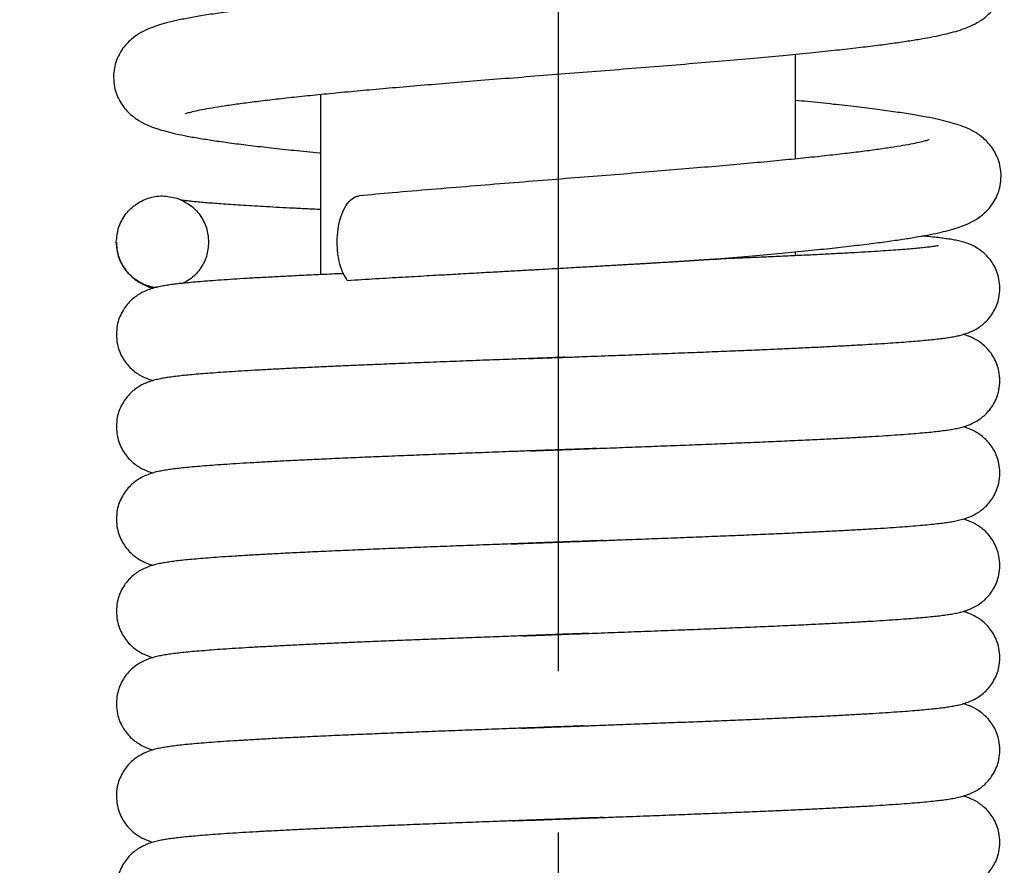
# Model space of a CAD drawing. Extents: x 90 to 314, y 317 to 466.
# Tile 4 of 6: x 277.99 to 285.46, y 400.98 to 407.39. Entities that reach past the tile are written whole.
import ezdxf

# ---------------------------------------------------------------- set-up
doc = ezdxf.new("R2010")
doc.units = 0
doc.header["$LTSCALE"] = 16.335
doc.header["$MEASUREMENT"] = 0
doc.header["$PDMODE"] = 3
doc.header["$PDSIZE"] = 0.3125
doc.linetypes.add('CENTER', pattern=[0.6, 0.375, -0.075, 0.075, -0.075])
doc.layers.get('0').update_dxf_attribs({"linetype": 'CONTINUOUS'})
doc.layers.get('Defpoints').update_dxf_attribs({"linetype": 'CONTINUOUS'})
doc.layers.add('CEN', color=3, linetype='CENTER')
doc.styles.get("Standard").update_dxf_attribs({"font": 'txt', "width": 0.8})
doc.dimstyles.get("Standard").update_dxf_attribs({"dimtxt": 3, "dimasz": 3, "dimexe": 0.5, "dimexo": 0.5, "dimgap": 1, "dimtad": 1, "dimzin": 1, "dimdsep": 46, "dimtxsty": 'Standard', "dimcen": 1, "dimclrd": 3, "dimclre": 3, "dimclrt": 3, "dimadec": 0, "dimazin": 0, "dimtp": 0.01, "dimtm": 0.01, "dimtfac": 1, "dimtofl": 0, "dimtmove": 0, "dimatfit": 0, "dimfxl": 1, "dimtolj": 1, "dimarcsym": 0})

# ---------------------------------------------------------------- blocks, each defined once
blk = doc.blocks.new('*D3')
at = {"color": 0, "lineweight": -2}
for p, q in [((90.07423883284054, 432.5443022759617), (90.07423883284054, 388.160448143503)), ((282.0742388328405, 394.4882492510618), (282.0742388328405, 388.160448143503)), ((279.0742388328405, 388.660448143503), (93.07423883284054, 388.660448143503))]:
    blk.add_line(p, q, dxfattribs=at)
at = {"color": 0}
for points in [[(93.07423883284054, 389.160448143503), (93.07423883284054, 388.160448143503), (90.07423883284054, 388.660448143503)], [(279.0742388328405, 389.160448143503), (279.0742388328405, 388.160448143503), (282.0742388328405, 388.660448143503)]]:
    blk.add_solid(points, dxfattribs=at)
at = {"layer": 'Defpoints', "color": 0}
for p in [(90.07423883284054, 433.0443022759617), (282.0742388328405, 394.9882492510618), (90.07423883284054, 388.660448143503)]:
    blk.add_point(p, dxfattribs=at)
at = {"color": 7, "insert": (186.0742388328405, 391.160448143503), "char_height": 3, "attachment_point": 5}
blk.add_mtext('\\A1;192.00', dxfattribs=at)

msp = doc.modelspace()

# ---------------------------------------------------------------- linework, layer by layer
at = {"color": 7, "linetype": 'Continuous'}
for p, q in [((283.8742388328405, 406.3372808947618), (283.8742388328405, 407.1318363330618)), ((280.2742388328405, 405.4602092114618), (280.2742388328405, 406.8274413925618)), ((278.7242608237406, 405.7052839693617), (278.7242388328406, 405.7068022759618)), ((279.4242264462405, 405.7077056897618), (279.4242388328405, 405.7068022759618)), ((283.8742388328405, 405.6036596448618), (283.8742388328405, 405.6332144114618))]:
    msp.add_line(p, q, dxfattribs=at)
for points in [[(284.9140202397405, 407.9837897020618), (284.9108504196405, 407.9827023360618), (284.8842907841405, 407.9748023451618), (284.8385921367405, 407.9636151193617), (284.7758399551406, 407.9506189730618), (284.6971393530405, 407.9364977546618), (284.6031544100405, 407.9216042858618), (284.4943741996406, 407.9061386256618), (284.3712539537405, 407.8902246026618), (284.2342903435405, 407.8739451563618), (284.0840619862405, 407.8573598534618), (283.9212520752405, 407.8405142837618), (283.7466001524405, 407.8234396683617), (283.5605336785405, 407.8061233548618), (283.3634047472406, 407.7885386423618), (283.1556122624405, 407.7706563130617), (282.9376283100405, 407.7524454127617), (282.7100253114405, 407.7338737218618), (282.4735043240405, 407.7149080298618), (282.2289245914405, 407.6955142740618), (281.9773341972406, 407.6756575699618), (281.7200379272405, 407.6553050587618), (281.4594943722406, 407.6344955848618), (281.1992803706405, 407.6133422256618), (280.9430554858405, 407.5919601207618), (280.6943812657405, 407.5704623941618), (280.4565836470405, 407.5489592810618), (280.2326634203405, 407.5275608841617), (280.0254160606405, 407.5064017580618), (279.8370714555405, 407.4856211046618), (279.6690453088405, 407.4653442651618), (279.5216446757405, 407.4456405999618), (279.3936602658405, 407.4264244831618), (279.2832926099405, 407.4075094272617), (279.1882860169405, 407.3885566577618), (279.1057758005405, 407.3689126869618), (279.0324171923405, 407.3473712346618), (278.9636090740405, 407.3213308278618), (278.8933169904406, 407.2849235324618), (278.8200119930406, 407.2285768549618), (278.7520943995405, 407.1410456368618), (278.7095400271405, 407.0264406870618), (278.7028217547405, 406.9569967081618)], [(279.2463054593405, 406.6804730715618), (279.2505222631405, 406.6819366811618), (279.2787298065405, 406.6902372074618), (279.3263133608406, 406.7017490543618), (279.3909276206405, 406.7149775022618), (279.4713619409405, 406.7292569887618), (279.5669080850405, 406.7442540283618), (279.6770788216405, 406.7597861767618), (279.8014598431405, 406.7757454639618), (279.9396308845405, 406.7920635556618), (280.0911220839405, 406.8086946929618), (280.2553888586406, 406.8256067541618), (280.4317968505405, 406.8427762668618), (280.6196801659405, 406.8601915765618), (280.8190072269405, 406.8779084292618), (281.0300512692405, 406.8960113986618), (281.2530664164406, 406.9145867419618), (281.4882203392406, 406.9337219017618), (281.7355186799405, 406.9535052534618), (281.9945832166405, 406.9740152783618), (282.2624633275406, 406.9951554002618), (282.5340426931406, 407.0166865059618), (282.8040045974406, 407.0383665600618), (283.0671616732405, 407.0599561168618), (283.3192565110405, 407.0812650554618), (283.5572593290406, 407.1021688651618), (283.7787216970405, 407.1225498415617), (283.9817932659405, 407.1422931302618), (284.1655972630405, 407.1613234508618), (284.3308617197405, 407.1796922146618), (284.4787256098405, 407.1974855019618), (284.6104240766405, 407.2148039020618), (284.7272482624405, 407.2317696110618), (284.8303511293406, 407.2485089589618), (284.9210389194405, 407.2652103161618), (285.0009637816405, 407.2822071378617), (285.0724432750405, 407.3001708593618), (285.1387015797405, 407.3204894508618), (285.2026055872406, 407.3454524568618), (285.2685994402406, 407.3801896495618), (285.3389578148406, 407.4341744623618), (285.4064167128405, 407.5196939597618), (285.4500919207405, 407.6335249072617), (285.4576646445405, 407.7071523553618)], [(278.7028144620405, 406.9571571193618), (278.7106116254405, 406.8824416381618), (278.7551927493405, 406.7677391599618), (278.8238389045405, 406.6819512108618), (278.8958052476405, 406.6277248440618), (278.9638100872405, 406.5927577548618), (279.0301079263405, 406.5675716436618), (279.0991549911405, 406.5470182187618), (279.1755206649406, 406.5284202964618), (279.2622299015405, 406.5105989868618), (279.3610746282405, 406.4930413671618), (279.4731075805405, 406.4755092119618), (279.5994074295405, 406.4578190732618), (279.7409385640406, 406.4398413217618), (279.8984797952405, 406.4214871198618), (280.0726343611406, 406.4026908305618), (280.2638164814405, 406.3834009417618), (280.2742362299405, 406.3823827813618)], [(285.4336568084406, 406.2069981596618), (285.4270439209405, 406.2759032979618), (285.3846516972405, 406.3905895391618), (285.3169197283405, 406.4781734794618), (285.2443289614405, 406.5342566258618), (285.1751334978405, 406.5704189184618), (285.1080519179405, 406.5961510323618), (285.0375398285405, 406.6172353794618), (284.9582511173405, 406.6365191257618), (284.8664279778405, 406.6552452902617), (284.7594964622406, 406.6739676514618), (284.6360175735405, 406.6928939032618), (284.4953940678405, 406.7120826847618), (284.3375965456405, 406.7315378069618), (284.1613441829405, 406.7514248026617), (283.9643659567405, 406.7719865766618), (283.8742550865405, 406.7809392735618)], [(284.8890971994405, 406.4832629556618), (284.8857692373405, 406.4820974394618), (284.8581840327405, 406.4739347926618), (284.8113592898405, 406.4625293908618), (284.7474512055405, 406.4493523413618), (284.6674951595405, 406.4350598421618), (284.5719887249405, 406.4199745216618), (284.4611826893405, 406.4042679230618), (284.3352304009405, 406.3880365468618), (284.1942712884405, 406.3713366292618), (284.0384814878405, 406.3542012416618), (283.8681041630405, 406.3366488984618), (283.6831765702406, 406.3186603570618), (283.4835909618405, 406.3001915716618), (283.2693097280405, 406.2811946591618), (283.0404186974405, 406.2616191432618), (282.7972329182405, 406.2414165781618), (282.5406018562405, 406.2205600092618), (282.2718092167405, 406.1990295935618), (281.9925206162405, 406.1768044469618), (281.7048210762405, 406.1538624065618), (281.4112569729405, 406.1301803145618), (281.1148739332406, 406.1057342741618), (280.8192154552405, 406.0804972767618), (280.5665778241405, 406.0579520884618)], [(283.2626721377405, 405.5772245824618), (283.2789088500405, 405.5786244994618), (283.5195138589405, 405.5998176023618), (283.7420741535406, 405.6203453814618), (283.9463354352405, 405.6402345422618), (284.1323675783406, 405.6595158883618), (284.3004715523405, 405.6782207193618), (284.4511427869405, 405.6963817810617), (284.5851243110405, 405.7140460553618), (284.7034175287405, 405.7312881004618), (284.8073387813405, 405.7482392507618), (284.8983976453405, 405.7651022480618), (284.9784211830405, 405.7822272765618), (285.0497823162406, 405.8002826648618), (285.1159649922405, 405.8207208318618), (285.1799940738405, 405.8459235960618), (285.2461585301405, 405.8810565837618), (285.3164199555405, 405.9355089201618), (285.3833272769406, 406.0212382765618), (285.4263055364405, 406.1345486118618), (285.4336659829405, 406.2071521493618)], [(278.7242388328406, 405.7068022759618), (278.7416904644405, 405.8148529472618), (278.7911958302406, 405.9124456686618), (278.8686184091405, 405.9898129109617), (278.9662026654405, 406.0393059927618), (279.0742388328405, 406.0568022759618), (279.1822750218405, 406.0393059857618)], [(279.1822750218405, 406.0393059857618), (279.1968790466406, 406.0341851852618)], [(279.1968790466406, 406.0341851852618), (279.2798592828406, 405.9898128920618), (279.3572818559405, 405.9124456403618), (279.4067872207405, 405.8148528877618), (279.4242375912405, 405.7077057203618)], [(280.2742383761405, 405.9536236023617), (280.2614582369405, 405.9542209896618), (280.1468898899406, 405.9596934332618), (280.0384222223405, 405.9650954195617), (279.9361282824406, 405.9704272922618), (279.8400637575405, 405.9756889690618), (279.7502723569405, 405.9808796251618), (279.6668164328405, 405.9859956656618), (279.5897575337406, 405.9910312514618), (279.5191405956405, 405.9959787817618), (279.4549998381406, 406.0008279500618), (279.3973665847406, 406.0055642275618), (279.3462813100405, 406.0101662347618), (279.3018130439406, 406.0146009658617), (279.2640747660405, 406.0188167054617), (279.2333276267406, 406.0227196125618), (279.2102043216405, 406.0261122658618), (279.2072881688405, 406.0265468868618)], [(280.3984883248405, 405.7068022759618), (280.4057587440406, 405.8057413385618), (280.4264816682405, 405.8967182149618), (280.4591636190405, 405.9724095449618), (280.5013155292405, 406.0261586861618), (280.5492375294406, 406.0545819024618), (280.5665914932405, 406.0576775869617)], [(285.4241498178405, 405.3567862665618), (285.4170782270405, 405.4264725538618), (285.3779691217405, 405.5311286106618), (285.3154286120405, 405.6124230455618), (285.2453390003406, 405.6651815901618), (285.1856851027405, 405.6936723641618), (285.1392610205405, 405.7088896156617), (285.0991486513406, 405.7186114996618), (285.0592744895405, 405.7261784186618), (285.0162762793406, 405.7328326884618), (284.9684836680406, 405.7390527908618), (284.9144997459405, 405.7451032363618), (284.8532101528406, 405.7511269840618), (284.8326493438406, 405.7529964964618)], [(279.0295252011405, 405.3598018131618), (278.9662026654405, 405.3742985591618), (278.8686184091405, 405.4237916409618), (278.7911958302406, 405.5011588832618), (278.7416904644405, 405.5987516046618), (278.7242423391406, 405.7052838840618)], [(278.7243239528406, 405.7052841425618), (278.7322190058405, 405.6332538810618), (278.7719802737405, 405.5298794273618), (278.8343921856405, 405.4498918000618), (278.9045007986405, 405.3976332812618), (278.9647632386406, 405.3691787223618), (279.0029315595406, 405.3564943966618)], [(279.4242388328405, 405.7068022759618), (279.4067872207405, 405.5987516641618), (279.3572818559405, 405.5011589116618), (279.2798592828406, 405.4237916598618), (279.2219938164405, 405.3899323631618)], [(280.4453675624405, 405.4678250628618), (280.4442899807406, 405.4701753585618), (280.4195392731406, 405.5407391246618), (280.4039507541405, 405.6210652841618), (280.3984883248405, 405.7068022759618)], [(284.9578696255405, 405.6796321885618), (284.9579326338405, 405.6796665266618), (284.9511728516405, 405.6783146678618), (284.9338101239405, 405.6754135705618), (284.9074684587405, 405.6716925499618), (284.8728588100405, 405.6674718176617), (284.8302495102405, 405.6629076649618), (284.7796804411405, 405.6580828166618), (284.7210695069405, 405.6530438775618), (284.6542712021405, 405.6478184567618), (284.5790993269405, 405.6424227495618), (284.4953206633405, 405.6368643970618), (284.4026905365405, 405.6311468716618), (284.3009669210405, 405.6252710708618), (284.1899215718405, 405.6192362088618), (284.0693893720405, 405.6130423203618), (283.9393120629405, 405.6066917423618), (283.7997005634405, 405.6001865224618), (283.6506377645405, 405.5935282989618), (283.4922856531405, 405.5867183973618), (283.3248920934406, 405.5797578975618), (283.2626721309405, 405.5772232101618)], [(283.2494805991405, 405.5760894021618), (283.2492950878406, 405.5760738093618), (283.2436693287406, 405.5756123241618), (283.2370687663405, 405.5751010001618), (283.2297273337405, 405.5745525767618), (283.2218788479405, 405.5739810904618), (283.2137919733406, 405.5734034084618), (283.2057313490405, 405.5728360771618), (283.1977306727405, 405.5722796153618), (283.1897481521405, 405.5717298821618), (283.1817445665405, 405.5711833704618), (283.1736754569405, 405.5706365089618), (283.1654926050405, 405.5700856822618), (283.1571450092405, 405.5695272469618), (283.1485795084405, 405.5689575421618), (283.1397411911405, 405.5683728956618), (283.1305736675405, 405.5677696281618), (283.1210192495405, 405.5671440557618), (283.1110190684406, 405.5664924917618), (283.1005131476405, 405.5658112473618), (283.0894404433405, 405.5650966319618), (283.0777388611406, 405.5643449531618), (283.0653452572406, 405.5635525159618), (283.0521954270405, 405.5627156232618), (283.0382240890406, 405.5618305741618), (283.0233648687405, 405.5608936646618), (283.0075502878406, 405.5599011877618), (282.9907117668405, 405.5588494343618), (282.9727796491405, 405.5577346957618), (282.9536832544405, 405.5565532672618), (282.9333509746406, 405.5553014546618), (282.9117104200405, 405.5539755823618), (282.8886886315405, 405.5525720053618), (282.8642123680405, 405.5510871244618), (282.8382084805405, 405.5495174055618), (282.8106043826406, 405.5478594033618), (282.7813286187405, 405.5461097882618), (282.7503115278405, 405.5442653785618), (282.7174859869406, 405.5423231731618), (282.6827882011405, 405.5402803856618), (282.6461584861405, 405.5381344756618), (282.6075419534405, 405.5358831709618), (282.5668889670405, 405.5335244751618), (282.5241563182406, 405.5310567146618), (282.4793056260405, 405.5284784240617), (282.4317582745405, 405.5257571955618), (282.3804435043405, 405.5228330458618), (282.3242458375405, 405.5196442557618), (282.2620392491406, 405.5161292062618), (282.1926899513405, 405.5122263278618), (282.1150655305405, 405.5078742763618), (282.0280492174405, 405.5030121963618), (281.9305613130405, 405.4975801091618), (281.8215900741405, 405.4915194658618), (281.7002345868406, 405.4847739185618), (281.5657621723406, 405.4772903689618), (281.4176825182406, 405.4690203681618), (281.2558397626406, 405.4599219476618), (281.0805229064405, 405.4499620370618), (280.8926878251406, 405.4391252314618), (280.6921124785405, 405.4273004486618), (280.4770312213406, 405.4142368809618)], [(283.2494821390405, 405.5760898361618), (283.2626721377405, 405.5772245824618)], [(280.4456007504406, 405.4679642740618), (280.3997218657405, 405.4659311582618), (280.2395957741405, 405.4586295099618), (280.0914727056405, 405.4515360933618), (279.9551350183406, 405.4446441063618), (279.8301558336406, 405.4379396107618), (279.7160596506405, 405.4314076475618), (279.6123359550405, 405.4250317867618), (279.5184489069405, 405.4187933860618), (279.4338612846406, 405.4126717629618), (279.3580968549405, 405.4066480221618), (279.2906309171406, 405.4006960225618), (279.2308375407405, 405.3947731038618), (279.1779132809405, 405.3888014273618), (279.1307371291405, 405.3826251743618), (279.0884027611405, 405.3760418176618), (279.0491220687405, 405.3685675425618), (279.0094812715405, 405.3589627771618), (278.9634146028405, 405.3439113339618), (278.9039589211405, 405.3156580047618), (278.8336678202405, 405.2630189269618), (278.7707362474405, 405.1815336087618), (278.7314145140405, 405.0765458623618), (278.7243280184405, 405.0067860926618)], [(280.4770312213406, 405.4142368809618), (280.4453675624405, 405.4678250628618)], [(284.9227354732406, 404.9693722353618), (284.9739416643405, 404.9752144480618), (285.0196878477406, 404.9812571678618), (285.0608864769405, 404.9877017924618), (285.0993631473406, 404.9950386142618), (285.1384781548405, 405.0044988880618), (285.1841512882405, 405.0193448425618), (285.2433896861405, 405.0472951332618), (285.3137679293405, 405.0995889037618), (285.3769040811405, 405.1805919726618), (285.4165786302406, 405.2847427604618), (285.4241611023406, 405.3568187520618)], [(278.7243185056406, 405.0068196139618), (278.7322019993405, 404.9333322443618), (278.7728578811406, 404.8283544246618), (278.8371285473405, 404.7473066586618), (278.9081624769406, 404.6955465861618), (278.9673305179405, 404.6682128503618), (279.0029256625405, 404.6564958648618)], [(282.1246516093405, 404.8336744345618), (282.2716504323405, 404.8391376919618), (282.4799669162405, 404.8469115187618), (282.6861102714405, 404.8546754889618), (282.8875200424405, 404.8623690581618), (283.0817950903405, 404.8699317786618), (283.2667641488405, 404.8773032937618), (283.4406776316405, 404.8844289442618), (283.6033596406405, 404.8913085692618), (283.7554633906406, 404.8979726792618), (283.8976690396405, 404.9044523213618), (284.0306471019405, 404.9107788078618), (284.1550256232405, 404.9169833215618), (284.2711480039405, 404.9230848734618), (284.3791179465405, 404.9290900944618), (284.4790674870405, 404.9350060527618), (284.5711661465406, 404.9408412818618), (284.6556198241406, 404.9466065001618), (284.7326723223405, 404.9523158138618), (284.8026109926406, 404.9579888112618), (284.8657792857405, 404.9636543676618), (284.9227354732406, 404.9693722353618)], [(285.4241496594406, 404.6567860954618), (285.4170647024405, 404.7265383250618), (285.3777458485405, 404.8315257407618), (285.3148156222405, 404.9130133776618), (285.2445258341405, 404.9656538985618), (285.1850727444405, 404.9939076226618), (285.1456651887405, 405.0070762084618)], [(281.8493680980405, 404.8234448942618), (281.7041318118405, 404.8180263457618), (281.5043102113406, 404.8105164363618), (281.3028579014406, 404.8028468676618), (281.1040689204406, 404.7951410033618), (280.9120127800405, 404.7875220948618), (280.7303857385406, 404.7801132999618), (280.5616658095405, 404.7730066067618), (280.4053677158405, 404.7661826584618), (280.2603816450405, 404.7595970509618), (280.1256334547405, 404.7532051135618), (280.0001178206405, 404.7469618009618), (279.8830062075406, 404.7408259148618), (279.7740436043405, 404.7347826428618), (279.6731394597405, 404.7288264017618), (279.5801587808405, 404.7229501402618), (279.4949225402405, 404.7171445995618), (279.4172059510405, 404.7113971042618), (279.3467327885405, 404.7056894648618), (279.2831629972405, 404.6999941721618), (279.2259619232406, 404.6942557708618)], [(281.8647624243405, 404.8240179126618), (281.8493680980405, 404.8234448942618)], [(281.8493681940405, 404.8234423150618), (281.8579422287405, 404.8237616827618), (281.8647625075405, 404.8240156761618)], [(282.0496267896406, 404.8308882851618), (281.8982032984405, 404.8252620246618), (281.8647624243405, 404.8240179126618)], [(281.8647625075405, 404.8240156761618), (282.0496267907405, 404.8308882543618)], [(282.1246516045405, 404.8336745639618), (282.0851134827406, 404.8322061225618), (282.0496267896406, 404.8308882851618)], [(282.0496267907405, 404.8308882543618), (282.0636548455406, 404.8314092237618), (282.1246516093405, 404.8336744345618)], [(279.2259619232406, 404.6942557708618), (279.1745279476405, 404.6883891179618), (279.1285873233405, 404.6823183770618), (279.0872504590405, 404.6758442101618), (279.0486890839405, 404.6684753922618), (279.0095160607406, 404.6589723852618), (278.9637222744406, 404.6440291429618), (278.9044074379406, 404.6159173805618), (278.8340053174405, 404.5633426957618), (278.7708447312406, 404.4817261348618), (278.7314129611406, 404.3765383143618), (278.7243280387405, 404.3067860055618)], [(284.9146056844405, 404.2685124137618), (284.9678754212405, 404.2744785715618), (285.0153087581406, 404.2806353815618), (285.0577794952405, 404.2871724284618), (285.0971023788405, 404.2945613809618), (285.1366455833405, 404.3039977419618), (285.1823833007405, 404.3186757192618), (285.2415988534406, 404.3462721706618), (285.3123602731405, 404.3982554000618), (285.3761479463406, 404.4792701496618), (285.4163968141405, 404.5838929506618), (285.4241599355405, 404.6568192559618)], [(278.7243176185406, 404.3068191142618), (278.7320682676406, 404.2339514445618), (278.7721454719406, 404.1295910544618), (278.8356207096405, 404.0487242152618), (278.9062237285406, 403.9966449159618), (278.9655948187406, 403.9688639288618), (279.0028914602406, 403.9565056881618)], [(285.4241487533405, 403.9567864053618), (285.4169213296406, 404.0272317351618), (285.3780574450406, 404.1309711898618), (285.3164767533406, 404.2114068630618), (285.2468164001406, 404.2643167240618), (285.1862622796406, 404.2934496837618), (285.1455160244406, 404.3071190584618)], [(282.3681416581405, 404.1427320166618), (282.4448695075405, 404.1455977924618), (282.6347998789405, 404.1527341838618), (282.8270753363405, 404.1600464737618), (283.0206241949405, 404.1675328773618), (283.2127563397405, 404.1751310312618), (283.4004544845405, 404.1827616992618), (283.5809264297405, 404.1903458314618), (283.7516974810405, 404.1978045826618), (283.9107763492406, 404.2050635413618), (284.0576829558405, 404.2121018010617), (284.1928598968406, 404.2189353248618), (284.3168143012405, 404.2255814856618), (284.4300838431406, 404.2320586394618), (284.5332227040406, 404.2383865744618), (284.6267863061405, 404.2445868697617), (284.7112381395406, 404.2506773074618), (284.7870070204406, 404.2566750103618), (284.8545964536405, 404.2626060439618), (284.9146056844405, 404.2685124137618)], [(281.8673379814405, 404.1241137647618), (281.7554034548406, 404.1199421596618), (281.5498459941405, 404.1122349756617), (281.3463218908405, 404.1045119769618), (281.1466390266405, 404.0968049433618), (280.9525165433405, 404.0891455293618), (280.7655428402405, 404.0815652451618), (280.5871381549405, 404.0740954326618), (280.4185232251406, 404.0667672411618), (280.2606926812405, 404.0596114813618), (280.1141054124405, 404.0526442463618), (279.9784880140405, 404.0458530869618), (279.8534500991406, 404.0392216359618), (279.7385723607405, 404.0327325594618), (279.6334183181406, 404.0263671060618), (279.5375415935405, 404.0201043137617), (279.4505073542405, 404.0139210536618), (279.3720688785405, 404.0078051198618), (279.3019306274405, 404.0017400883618), (279.2396437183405, 403.9956929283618)], [(281.9254805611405, 404.1262762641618), (281.8673379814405, 404.1241137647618)], [(281.8673380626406, 404.1241115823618), (281.8946504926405, 404.1251282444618), (281.9254806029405, 404.1262751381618)], [(282.0833421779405, 404.1321403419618), (281.9611425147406, 404.1276016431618), (281.9254805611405, 404.1262762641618)], [(281.9254806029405, 404.1262751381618), (282.0743476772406, 404.1318063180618), (282.0833421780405, 404.1321403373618)], [(282.1781727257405, 404.1356630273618), (282.1652133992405, 404.1351814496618), (282.0833421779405, 404.1321403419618)], [(282.0833421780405, 404.1321403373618), (282.1781727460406, 404.1356624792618)], [(282.3581740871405, 404.1423644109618), (282.1781727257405, 404.1356630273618)], [(282.1781727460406, 404.1356624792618), (282.2578872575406, 404.1386256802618), (282.3581742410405, 404.1423602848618)], [(282.3681414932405, 404.1427364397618), (282.3658139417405, 404.1426495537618), (282.3581740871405, 404.1423644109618)], [(282.3581742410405, 404.1423602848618), (282.3681416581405, 404.1427320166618)], [(279.2396437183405, 403.9956929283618), (279.1845661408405, 403.9895997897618), (279.1357806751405, 403.9833351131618), (279.0919197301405, 403.9766380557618), (279.0508140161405, 403.9689253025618), (279.0093943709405, 403.9589387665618), (278.9618866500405, 403.9433224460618), (278.9016366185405, 403.9143022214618), (278.8319533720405, 403.8613605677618), (278.7702396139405, 403.7806487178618), (278.7314542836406, 403.6767388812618), (278.7243281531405, 403.6067865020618)], [(284.8890229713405, 403.5659061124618), (284.9483593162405, 403.5721960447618), (285.0007196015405, 403.5786354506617), (285.0470895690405, 403.5854103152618), (285.0894526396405, 403.5929938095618), (285.1315646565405, 403.6026411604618), (285.1806116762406, 403.6180136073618), (285.2447893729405, 403.6481034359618), (285.3158276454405, 403.7015673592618), (285.3761631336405, 403.7792965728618), (285.4154362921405, 403.8795609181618), (285.4241546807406, 403.9568186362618)], [(278.7243178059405, 403.6068186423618), (278.7321272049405, 403.5336778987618), (278.7715993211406, 403.4305467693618), (278.8336736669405, 403.3505800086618), (278.9035637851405, 403.2981757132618), (278.9638253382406, 403.2695360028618), (279.0029674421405, 403.2564839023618)], [(282.4144801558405, 403.4444617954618), (282.5357287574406, 403.4490030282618), (282.7357470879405, 403.4565600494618), (282.9313353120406, 403.4640610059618), (283.1214887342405, 403.4714980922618), (283.3052830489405, 403.4788636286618), (283.4818840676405, 403.4861500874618), (283.6505559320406, 403.4933501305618), (283.8106677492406, 403.5004566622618), (283.9616986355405, 403.5074629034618), (284.1032412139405, 403.5143624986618), (284.2350036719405, 403.5211496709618), (284.3568390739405, 403.5278210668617), (284.4688062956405, 403.5343804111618), (284.5710648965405, 403.5408346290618), (284.6638495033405, 403.5471937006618), (284.7474718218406, 403.5534724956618), (284.8223288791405, 403.5596940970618), (284.8890229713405, 403.5659061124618)], [(285.4241509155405, 403.2567866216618), (285.4172133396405, 403.3258120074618), (285.3784928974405, 403.4301923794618), (285.3163524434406, 403.5115278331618), (285.2465235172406, 403.5644888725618), (285.1869320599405, 403.5931901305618), (285.1453877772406, 403.6071566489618)], [(281.7152326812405, 403.4184414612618), (281.6292702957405, 403.4152217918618), (281.4291957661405, 403.4076703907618), (281.2294979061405, 403.4000214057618), (281.0316675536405, 403.3922914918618), (280.8371986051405, 403.3844971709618), (280.6478627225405, 403.3766675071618), (280.4660441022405, 403.3688625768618), (280.2939565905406, 403.3611468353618), (280.1334558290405, 403.3535843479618), (279.9859886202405, 403.3462387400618), (279.8523439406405, 403.3391611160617), (279.7319159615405, 403.3323428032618), (279.6237220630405, 403.3257556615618), (279.5267957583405, 403.3193693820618), (279.4402100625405, 403.3131510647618), (279.3631486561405, 403.3070690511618), (279.2948196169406, 403.3010855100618), (279.2343904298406, 403.2951464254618)], [(281.7206953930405, 403.4186456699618), (281.7152326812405, 403.4184414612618)], [(281.7152329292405, 403.4184348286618), (281.7206956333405, 403.4186392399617)], [(281.9072058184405, 403.4255968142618), (281.8282594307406, 403.4226588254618), (281.7206953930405, 403.4186456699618)], [(281.7206956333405, 403.4186392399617), (281.9072058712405, 403.4255953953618)], [(281.9737747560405, 403.4280709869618), (281.9072058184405, 403.4255968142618)], [(281.9072058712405, 403.4255953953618), (281.9210008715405, 403.4261085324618), (281.9737747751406, 403.4280704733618)], [(282.1634479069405, 403.4351158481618), (282.0247721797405, 403.4299652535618), (281.9737747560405, 403.4280709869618)], [(281.9737747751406, 403.4280704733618), (282.1268633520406, 403.4337565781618), (282.1634479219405, 403.4351154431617)], [(282.2403333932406, 403.4379742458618), (282.2178045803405, 403.4371363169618), (282.1634479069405, 403.4351158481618)], [(282.1634479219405, 403.4351154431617), (282.2403334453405, 403.4379728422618)], [(282.3973542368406, 403.4438275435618), (282.2403333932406, 403.4379742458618)], [(282.2403334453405, 403.4379728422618), (282.3323542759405, 403.4413978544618), (282.3973544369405, 403.4438221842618)], [(282.4144799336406, 403.4444677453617), (282.4067081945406, 403.4441771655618), (282.3973542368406, 403.4438275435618)], [(282.3973544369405, 403.4438221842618), (282.4144801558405, 403.4444617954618)], [(279.2343904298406, 403.2951464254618), (279.1809299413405, 403.2891653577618), (279.1332306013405, 403.2829778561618), (279.0904030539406, 403.2763821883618), (279.0507438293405, 403.2689105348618), (279.0108963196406, 403.2593517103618), (278.9648072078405, 403.2444425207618), (278.9053630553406, 403.2164673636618), (278.8347650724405, 403.1640683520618), (278.7713188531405, 403.0825643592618), (278.7315504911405, 402.9772036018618), (278.7243291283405, 402.9067856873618)], [(284.9152746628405, 402.8685825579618), (284.9682119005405, 402.8745190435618), (285.0153982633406, 402.8806479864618), (285.0576921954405, 402.8871576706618), (285.0968977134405, 402.8945185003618), (285.1363610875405, 402.9039205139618), (285.1820352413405, 402.9185449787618), (285.2412095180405, 402.9460514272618), (285.3120573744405, 402.9979704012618), (285.3760049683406, 403.0790216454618), (285.4163700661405, 403.1837687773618), (285.4241597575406, 403.2568193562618)], [(278.7243171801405, 402.9068190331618), (278.7319940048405, 402.8342976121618), (278.7719913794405, 402.7298600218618), (278.8355142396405, 402.6488249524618), (278.9061170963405, 402.5967057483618), (278.9653178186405, 402.5689685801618), (279.0029520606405, 402.5564880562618)], [(285.4241487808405, 402.5567856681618), (285.4169625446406, 402.6270331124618), (285.3771551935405, 402.7325707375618), (285.3135284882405, 402.8142435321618), (285.2428619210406, 402.8666121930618), (285.1836073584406, 402.8944664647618), (285.1455172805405, 402.9071189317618)], [(282.3064104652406, 402.7404314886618), (282.4008743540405, 402.7439536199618), (282.6031441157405, 402.7515396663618), (282.8054969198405, 402.7592203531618), (283.0066030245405, 402.7669854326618), (283.2047403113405, 402.7748100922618), (283.3972978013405, 402.7826313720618), (283.5817327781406, 402.7903803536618), (283.7558141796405, 402.7979883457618), (283.9176884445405, 402.8053868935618), (284.0661876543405, 402.8125207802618), (284.2017424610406, 402.8193984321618), (284.3252284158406, 402.8260481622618), (284.4375100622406, 402.8324992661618), (284.5394204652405, 402.8387824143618), (284.6316644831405, 402.8449245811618), (284.7147894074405, 402.8509459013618), (284.7893568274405, 402.8568709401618), (284.8559661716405, 402.8627332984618), (284.9152746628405, 402.8685825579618)], [(281.9926142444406, 402.7287708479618), (281.9243396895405, 402.7262338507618), (281.8113987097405, 402.7220306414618)], [(281.8113988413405, 402.7220271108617), (281.9926142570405, 402.7287705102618)], [(282.1146125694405, 402.7333016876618), (282.1070881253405, 402.7330222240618), (281.9926142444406, 402.7287708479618)], [(281.9926142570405, 402.7287705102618), (282.0016680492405, 402.7291068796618), (282.1146125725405, 402.7333016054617)], [(282.2540864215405, 402.7384859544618), (282.1146125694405, 402.7333016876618)], [(282.1146125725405, 402.7333016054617), (282.1999736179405, 402.7364725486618), (282.2540864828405, 402.7384843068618)], [(282.3064103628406, 402.7404342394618), (282.2886132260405, 402.7397712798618), (282.2540864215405, 402.7384859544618)], [(282.2540864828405, 402.7384843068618), (282.3064104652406, 402.7404314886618)], [(281.8061830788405, 402.7218362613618), (281.7412932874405, 402.7194152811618), (281.5588857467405, 402.7125755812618), (281.3780534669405, 402.7057237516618), (281.1997202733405, 402.6988687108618), (281.0248070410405, 402.6920201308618), (280.8542037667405, 402.6851878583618), (280.6887503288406, 402.6783816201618), (280.5292252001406, 402.6716109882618), (280.3763351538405, 402.6648853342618), (280.2307061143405, 402.6582137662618), (280.0928752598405, 402.6516050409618), (279.9632844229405, 402.6450674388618), (279.8422747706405, 402.6386085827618), (279.7300826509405, 402.6322351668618), (279.6268361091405, 402.6259525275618), (279.5325029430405, 402.6197606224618), (279.4469000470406, 402.6136523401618), (279.3697610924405, 402.6076155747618), (279.3007183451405, 402.6016290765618), (279.2392829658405, 402.5956556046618)], [(281.8113987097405, 402.7220306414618), (281.8061830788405, 402.7218362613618)], [(281.8061832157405, 402.7218325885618), (281.8113988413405, 402.7220271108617)], [(279.2392829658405, 402.5956556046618), (279.1848044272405, 402.5896280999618), (279.1363842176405, 402.5834191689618), (279.0926237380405, 402.5767561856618), (279.0519545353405, 402.5691643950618), (279.0112564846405, 402.5594500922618), (278.9645410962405, 402.5443414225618), (278.9047482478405, 402.5161139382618), (278.8343107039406, 402.4636349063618), (278.7712506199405, 402.3824440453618), (278.7316012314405, 402.2774474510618), (278.7243294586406, 402.2067857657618)], [(284.9186857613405, 402.1689419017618), (284.9706602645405, 402.1748147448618), (285.0172236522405, 402.1809059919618), (285.0591455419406, 402.1874041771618), (285.0981716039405, 402.1947862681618), (285.1376318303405, 402.2042666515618), (285.1834638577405, 402.2190836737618), (285.2427682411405, 402.2469387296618), (285.3132700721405, 402.2991155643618), (285.3765948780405, 402.3800498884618), (285.4164883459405, 402.4843195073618), (285.4241605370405, 402.5568189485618)], [(278.7243229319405, 402.2068190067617), (278.7330523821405, 402.1295127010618), (278.7727891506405, 402.0284732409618), (278.8328627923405, 401.9513614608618), (278.9012485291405, 401.8995310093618), (278.9634712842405, 401.8696714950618), (279.0030484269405, 401.8564618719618)], [(285.4241486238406, 401.8567864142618), (285.4169025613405, 401.9273219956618), (285.3780579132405, 402.0309703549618), (285.3165707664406, 402.1113152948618), (285.2469515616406, 402.1642371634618), (285.1863024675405, 402.1934341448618), (285.1455524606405, 402.2071084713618)], [(282.2625195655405, 402.0387979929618), (282.3230773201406, 402.0410522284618), (282.4981500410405, 402.0475929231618), (282.6731119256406, 402.0541830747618), (282.8471948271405, 402.0608181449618), (283.0196205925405, 402.0674936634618), (283.1896080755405, 402.0742052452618), (283.3563803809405, 402.0809486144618), (283.5191720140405, 402.0877196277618), (283.6770743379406, 402.0945072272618), (283.8288073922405, 402.1012812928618), (283.9731634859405, 402.1080087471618), (284.1091134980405, 402.1146568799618), (284.2358284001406, 402.1211934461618), (284.3526943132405, 402.1275867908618), (284.4595002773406, 402.1338168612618), (284.5567016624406, 402.1398965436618), (284.6448673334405, 402.1458466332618), (284.7245676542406, 402.1516913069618), (284.7963751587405, 402.1574601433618), (284.8608737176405, 402.1631918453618), (284.9186857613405, 402.1689419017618)], [(281.7929573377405, 402.0213432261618), (281.6476583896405, 402.0159115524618), (281.4439373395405, 402.0082301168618), (281.2423154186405, 402.0005165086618), (281.0440988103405, 401.9927825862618), (280.8505665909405, 401.9850402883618), (280.6632117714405, 401.9773125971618), (280.4837773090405, 401.9696381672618), (280.3138237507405, 401.9620565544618), (280.1546586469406, 401.9546069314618), (280.0073064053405, 401.9473279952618), (279.8723071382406, 401.9402479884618), (279.7493808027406, 401.9333619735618), (279.6380386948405, 401.9266568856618), (279.5377329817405, 401.9201173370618), (279.4478655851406, 401.9137243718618), (279.3677909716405, 401.9074532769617), (279.2968338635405, 401.9012717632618), (279.2343616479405, 401.8951434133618)], [(281.8115701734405, 402.0220370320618), (281.7929573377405, 402.0213432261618)], [(281.7929574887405, 402.0213391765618), (281.8045872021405, 402.0217730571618), (281.8115703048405, 402.0220335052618)], [(281.9463347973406, 402.0270513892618), (281.8521601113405, 402.0235488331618), (281.8115701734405, 402.0220370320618)], [(281.8115703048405, 402.0220335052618), (281.9463348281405, 402.0270505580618)], [(282.0390745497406, 402.0304964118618), (281.9463347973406, 402.0270513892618)], [(281.9463348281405, 402.0270505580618), (281.9755819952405, 402.0281376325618), (282.0390745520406, 402.0304963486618)], [(282.2355028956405, 402.0377945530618), (282.0561323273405, 402.0311298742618), (282.0390745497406, 402.0304964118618)], [(282.0390745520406, 402.0304963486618), (282.1486451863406, 402.0345655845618), (282.2355029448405, 402.0377932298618)], [(282.2625194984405, 402.0387997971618), (282.2582931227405, 402.0386425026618), (282.2355028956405, 402.0377945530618)], [(282.2355029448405, 402.0377932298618), (282.2625195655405, 402.0387979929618)], [(279.2343616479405, 401.8951434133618), (279.1795957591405, 401.8890048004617), (279.1314572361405, 401.8827273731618), (279.0883374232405, 401.8760306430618), (279.0483957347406, 401.8684128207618), (279.0082143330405, 401.8586112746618), (278.9616857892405, 401.8432445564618), (278.9019699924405, 401.8144981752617), (278.8321519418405, 401.7615538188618), (278.7700648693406, 401.6803359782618), (278.7313076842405, 401.5760246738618), (278.7243270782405, 401.5067865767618)], [(284.9460100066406, 401.4719294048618), (284.9992394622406, 401.4784383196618), (285.0463950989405, 401.4852988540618), (285.0896145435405, 401.4930262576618), (285.1325961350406, 401.5029127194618), (285.1809221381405, 401.5181290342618), (285.2415194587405, 401.5462271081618), (285.3121634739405, 401.5980701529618), (285.3752998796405, 401.6778027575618), (285.4158977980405, 401.7816106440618), (285.4241570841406, 401.8568196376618)], [(278.7243171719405, 401.5068190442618), (278.7319919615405, 401.4343071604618), (278.7720036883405, 401.3298385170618), (278.8355615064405, 401.2487802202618), (278.9061811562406, 401.1966691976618), (278.9653579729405, 401.1689533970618), (279.0025180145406, 401.1566138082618)], [(282.4186069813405, 401.3446159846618), (282.5673768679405, 401.3501926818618), (282.7691003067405, 401.3578303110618), (282.9649038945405, 401.3653623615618), (283.1532561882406, 401.3727574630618), (283.3334025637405, 401.3800088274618), (283.5050653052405, 401.3871244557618), (283.6680527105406, 401.3941127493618), (283.8222425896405, 401.4009823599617), (283.9675717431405, 401.4077422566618), (284.1040265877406, 401.4144018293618), (284.2316350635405, 401.4209710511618), (284.3504600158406, 401.4274607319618), (284.4605943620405, 401.4338829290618), (284.5621585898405, 401.4402516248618), (284.6553015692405, 401.4465838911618), (284.7402255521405, 401.4529034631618), (284.8169679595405, 401.4592252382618), (284.8854754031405, 401.4655556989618), (284.9460100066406, 401.4719294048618)], [(285.4241469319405, 401.1567867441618), (285.4166392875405, 401.2285760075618), (285.3783222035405, 401.3304982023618), (285.3188859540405, 401.4090380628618), (285.2507739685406, 401.4619564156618), (285.1889298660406, 401.4924085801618), (285.1453393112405, 401.5071701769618)], [(281.7304528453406, 401.3190103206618), (281.6038737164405, 401.3142681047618), (281.3990355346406, 401.3065233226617), (281.1970105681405, 401.2987636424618), (281.0002556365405, 401.2910470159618), (280.8110476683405, 401.2834312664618), (280.6314162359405, 401.2759740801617), (280.4630503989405, 401.2687313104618), (280.3064544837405, 401.2617197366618), (280.1611209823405, 401.2549170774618), (280.0264736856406, 401.2482989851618), (279.9019306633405, 401.2418405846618), (279.7869228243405, 401.2355162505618), (279.6809113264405, 401.2292994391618), (279.5835624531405, 401.2231729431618), (279.4947566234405, 401.2171328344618), (279.4143060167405, 401.2111725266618), (279.3419289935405, 401.2052793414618), (279.2772391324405, 401.1994304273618), (279.2197230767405, 401.1935850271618)], [(281.7456097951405, 401.3195764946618), (281.7304528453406, 401.3190103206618)], [(281.7304530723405, 401.3190042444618), (281.7373775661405, 401.3192631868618), (281.7456100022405, 401.3195709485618)], [(281.9210325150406, 401.3261109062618), (281.8092510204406, 401.3219506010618), (281.7456097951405, 401.3195764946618)], [(281.7456100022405, 401.3195709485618), (281.9210325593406, 401.3261097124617)], [(281.9870128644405, 401.3285627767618), (281.9210325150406, 401.3261109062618)], [(281.9210325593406, 401.3261097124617), (281.9445581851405, 401.3269845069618), (281.9870128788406, 401.3285623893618)], [(282.1808633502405, 401.3357630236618), (282.0138328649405, 401.3295589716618), (281.9870128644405, 401.3285627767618)], [(281.9870128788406, 401.3285623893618), (282.1532297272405, 401.3347358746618), (282.1808633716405, 401.3357624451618)], [(282.2431660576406, 401.3380796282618), (282.2165243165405, 401.3370887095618), (282.1808633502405, 401.3357630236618)], [(282.1808633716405, 401.3357624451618), (282.2431661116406, 401.3380781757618)], [(282.4144310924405, 401.3444659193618), (282.2431660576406, 401.3380796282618)], [(282.2431661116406, 401.3380781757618), (282.3614715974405, 401.3424832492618), (282.4144313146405, 401.3444599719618)], [(282.4186067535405, 401.3446220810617), (282.4144310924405, 401.3444659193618)], [(282.4144313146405, 401.3444599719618), (282.4186069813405, 401.3446159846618)], [(279.2197230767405, 401.1935850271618), (279.1686864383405, 401.1876676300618), (279.1232562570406, 401.1815463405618), (279.0823138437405, 401.1749845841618), (279.0438477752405, 401.1674280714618), (279.0042927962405, 401.1575032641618), (278.9573448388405, 401.1415338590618), (278.8967741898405, 401.1113927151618), (278.8283577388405, 401.0578065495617), (278.7676645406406, 400.9759649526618), (278.7306072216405, 400.8725038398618), (278.7243213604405, 400.8067881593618)], [(284.8992667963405, 400.7669325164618), (284.9583925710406, 400.7733539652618), (285.0101079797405, 400.7799101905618), (285.0558578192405, 400.7868490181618), (285.0979669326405, 400.7947431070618), (285.1407302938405, 400.8051236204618), (285.1897050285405, 400.8215022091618), (285.2509727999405, 400.8517684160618), (285.3188667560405, 400.9045474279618), (285.3779219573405, 400.9823919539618), (285.4161874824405, 401.0829268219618), (285.4241592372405, 401.1568177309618)]]:
    msp.add_spline(points, degree=3, dxfattribs=at)
at = {"layer": 'CEN', "color": 7}
msp.add_line((282.0742388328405, 428.1822756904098), (282.0742388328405, 394.9882492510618), dxfattribs=at)

# ---------------------------------------------------------------- dimensions: what is measured, and where the dimension line sits
at = {"color": 7}
dim = msp.add_linear_dim(base=(90.07423883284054, 388.660448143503), p1=(282.0742388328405, 394.9882492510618), p2=(90.07423883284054, 433.0443022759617), dimstyle='Standard', override={"dimclrd": 0, "dimclre": 0, "dimclrt": 7}, dxfattribs=at)
dim.commit()
dim.dimension.update_dxf_attribs({"geometry": '*D3', "text_midpoint": (186.0742388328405, 391.160448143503)})

doc.saveas('drawing.dxf')
